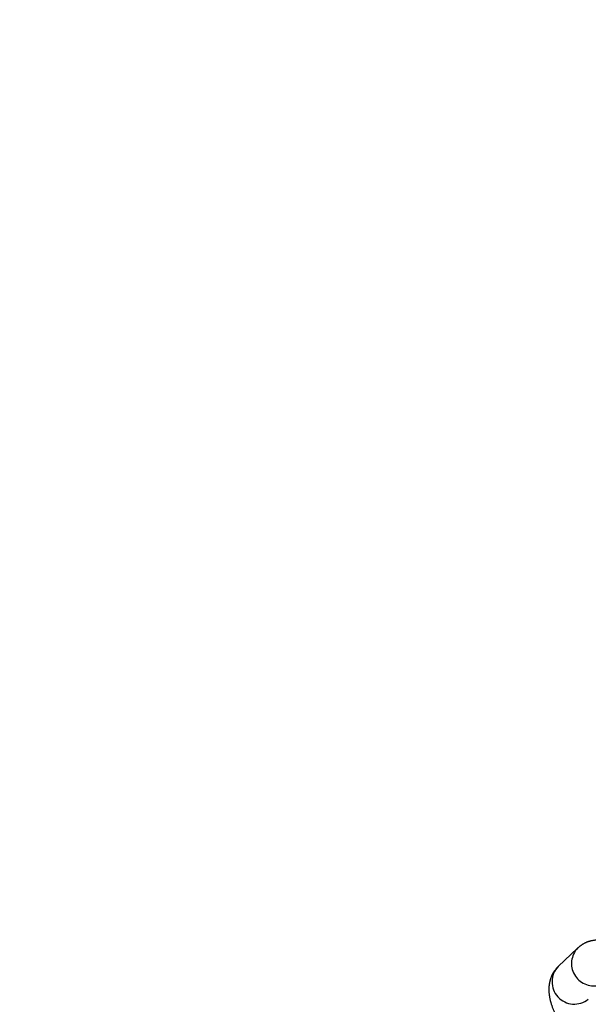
# Model space of a CAD drawing. Header units: metres. Extents: x 104098 to 104607, y 427853 to 428230.
# Tile 84 of 147: x 104263.7373 to 104263.8141, y 428140.0011 to 428140.1341. Entities that reach past the tile are written whole.
import ezdxf

# ---------------------------------------------------------------- set-up
doc = ezdxf.new("R2010")
doc.units = ezdxf.units.M
doc.linetypes.add('DASHED2', pattern=[0.375, 0.25, -0.125])

# ---------------------------------------------------------------- blocks, each defined once
blk = doc.blocks.new('school2')
at = {"color": 252, "linetype": 'DASHED2'}
blk.add_line((107992.5982415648, 456625.0856471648), (107992.5946578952, 456625.0856471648), dxfattribs=at)
for centre, radius, start, end in [((107963.1760300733, 457111.1270218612), 478.5421874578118, 270.128471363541, 276.2285906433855), ((107963.1760300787, 457111.1270218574), 478.5421874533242, 270.128471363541, 276.2285906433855), ((107963.1760076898, 457111.1274265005), 478.6425921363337, 270.1284688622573, 276.2273076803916), ((107963.1760076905, 457111.1274265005), 480.8925921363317, 270.1284688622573, 276.1986169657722), ((107992.5947986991, 456625.0826451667), 0.003005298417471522, 92.68539832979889, 265.6090240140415), ((107992.598424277, 456625.0826269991), 0.003025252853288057, 93.32682130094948, 238.8412013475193)]:
    blk.add_arc(centre, radius, start, end, dxfattribs=at)
for points, knots in [([(107992.5946578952, 456625.0856471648), (107992.5943038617, 456625.0856188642), (107992.5935983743, 456625.0855624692), (107992.5926386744, 456625.0851367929), (107992.5918166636, 456625.0845288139), (107992.5911146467, 456625.083734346), (107992.5904965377, 456625.0827208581), (107992.5899698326, 456625.0814389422), (107992.5895788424, 456625.0800567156), (107992.5894314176, 456625.0790616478), (107992.5893700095, 456625.0786471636)], [0, 0, 0, 0, 0.1086381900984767, 0.2164848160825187, 0.3239551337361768, 0.4386817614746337, 0.5692916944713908, 0.7220909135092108, 0.8842401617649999, 1, 1, 1, 1]), ([(107992.6028957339, 456625.081416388), (107992.6027342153, 456625.0818549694), (107992.602410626, 456625.0827336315), (107992.6017524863, 456625.0837871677), (107992.6009682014, 456625.0846397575), (107992.600073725, 456625.0852431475), (107992.59914064, 456625.0855913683), (107992.5985136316, 456625.0856302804), (107992.5982415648, 456625.0856471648)], [0, 0, 0, 0, 0.203485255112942, 0.4076661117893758, 0.577762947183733, 0.7339697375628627, 0.8845661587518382, 1, 1, 1, 1])]:
    blk.add_open_spline(points, degree=3, knots=knots, dxfattribs=at)

msp = doc.modelspace()

# ---------------------------------------------------------------- block references
at = {"rotation": 43.40342385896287}
msp.add_blockref('school2', (339564.7790640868, 22181.48214643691), dxfattribs=at)

doc.saveas('drawing.dxf')
